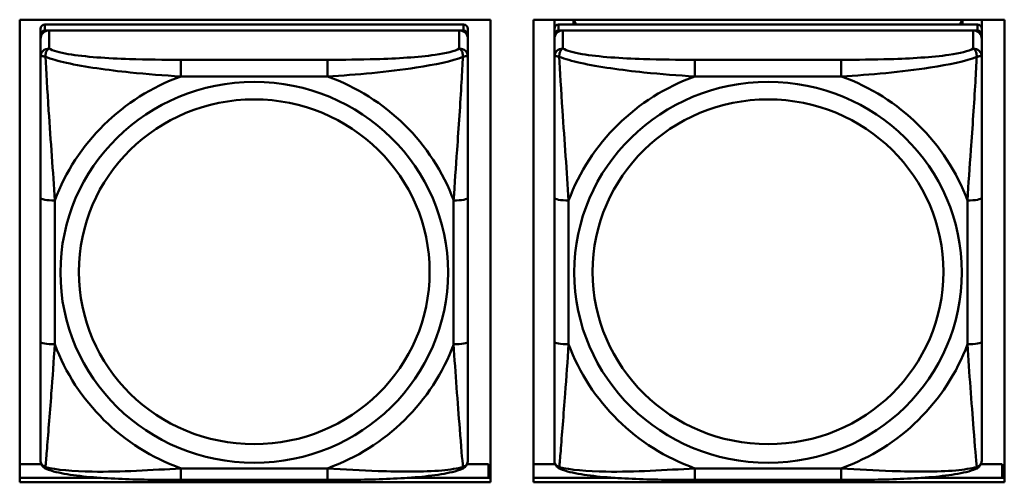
# Model space of a CAD drawing. Header units: inches. Extents: x 0.8 to 72.9, y -5.1 to 48.7.
# Tile 65 of 237: x 46.003 to 47.363, y 11.246 to 11.885. Entities that reach past the tile are written whole.
import ezdxf

# ---------------------------------------------------------------- set-up
doc = ezdxf.new("R2010")
doc.units = ezdxf.units.IN
doc.header["$MEASUREMENT"] = 0
doc.layers.add('Visible Edges(ROSSANSI)', color=7, linetype='Continuous', lineweight=50)
doc.layers.add('Visible Tangent Edges(ROSSANSI)', color=7, linetype='Continuous', lineweight=50)

msp = doc.modelspace()

# ---------------------------------------------------------------- linework, layer by layer
at = {"layer": 'Visible Edges(ROSSANSI)'}
for p, q in [((46.0027, 11.2462), (46.0027, 11.8849)), ((46.0027, 11.8849), (46.6533, 11.8849)), ((46.6161, 11.8782), (46.0374, 11.8782)), ((46.6533, 11.8849), (46.6533, 11.2462)), ((46.7127, 11.2462), (46.7127, 11.8849)), ((46.7127, 11.8849), (47.3633, 11.8849)), ((46.7415, 11.8724), (46.7415, 11.8849)), ((47.3261, 11.8782), (46.7474, 11.8782)), ((46.768, 11.8782), (46.768, 11.8849)), ((46.7718, 11.8782), (46.7685, 11.8849)), ((47.305, 11.8849), (47.3017, 11.8782)), ((47.3055, 11.8849), (47.3055, 11.8782)), ((47.332, 11.8849), (47.332, 11.8724)), ((47.3633, 11.8849), (47.3633, 11.2462)), ((46.0315, 11.8724), (46.0315, 11.8642)), ((46.0315, 11.8584), (46.0315, 11.8642)), ((46.0374, 11.87), (46.6161, 11.87)), ((46.6102, 11.87), (46.0433, 11.87)), ((46.622, 11.8642), (46.622, 11.8724)), ((46.622, 11.8642), (46.622, 11.8584)), ((46.7415, 11.8724), (46.7415, 11.8642)), ((46.7415, 11.8584), (46.7415, 11.8642)), ((46.7474, 11.87), (47.3261, 11.87)), ((47.3202, 11.87), (46.7533, 11.87)), ((47.332, 11.8642), (47.332, 11.8724)), ((47.332, 11.8642), (47.332, 11.8584)), ((46.0315, 11.8584), (46.0315, 11.8335)), ((46.622, 11.8335), (46.622, 11.8584)), ((46.7415, 11.8584), (46.7415, 11.8335)), ((47.332, 11.8335), (47.332, 11.8584)), ((46.0315, 11.639), (46.0315, 11.4404)), ((46.622, 11.4404), (46.622, 11.639)), ((46.7415, 11.639), (46.7415, 11.4404)), ((47.332, 11.4404), (47.332, 11.639)), ((46.0027, 11.271), (46.0328, 11.271)), ((46.6207, 11.271), (46.6505, 11.271)), ((46.6505, 11.271), (46.6505, 11.2522)), ((46.7127, 11.271), (46.7428, 11.271)), ((47.3307, 11.271), (47.3605, 11.271)), ((47.3605, 11.271), (47.3605, 11.2522)), ((46.0027, 11.2522), (46.1154, 11.2522)), ((46.5381, 11.2522), (46.6533, 11.2522)), ((46.6533, 11.2632), (46.6505, 11.2632)), ((46.7127, 11.2522), (46.8254, 11.2522)), ((47.2481, 11.2522), (47.3633, 11.2522)), ((47.3633, 11.2632), (47.3605, 11.2632)), ((46.6533, 11.2462), (46.0027, 11.2462)), ((46.4279, 11.2495), (46.2256, 11.2495)), ((47.3633, 11.2462), (46.7127, 11.2462)), ((47.1379, 11.2495), (46.9356, 11.2495))]:
    msp.add_line(p, q, dxfattribs=at)
for centre, major_axis, start_param, end_param in [((46.0374, 11.8724), (-0.00591, 0), 4.712389, 6.283185), ((46.6161, 11.8724), (0.00591, 0), 0, 1.570796), ((46.7474, 11.8724), (-0.00591, 0), 4.712389, 6.283185), ((47.3261, 11.8724), (0.00591, 0), 0, 1.570796), ((46.0374, 11.8642), (-0.00591, 0), 4.712389, 6.283185), ((46.0433, 11.8584), (-0.0118, 0), 4.712389, 6.283185), ((46.6102, 11.8584), (0.0118, 0), 0, 1.570796), ((46.6161, 11.8642), (0.00591, 0), 0, 1.570796), ((46.7474, 11.8642), (-0.00591, 0), 4.712389, 6.283185), ((46.7533, 11.8584), (-0.0118, 0), 4.712389, 6.283185), ((47.3202, 11.8584), (0.0118, 0), 0, 1.570796), ((47.3261, 11.8642), (0.00591, 0), 0, 1.570796)]:
    msp.add_ellipse(centre, major_axis=major_axis, ratio=0.981793, start_param=start_param, end_param=end_param, dxfattribs=at)
for points, knots in [([(46.0315, 11.8335), (46.0315, 11.8244), (46.0315, 11.8091), (46.0315, 11.792), (46.0315, 11.7655), (46.0315, 11.7352), (46.0315, 11.7059), (46.0315, 11.6834), (46.0315, 11.661), (46.0315, 11.639)], [-0.7968224, -0.7968224, -0.7968224, -0.7968224, -0.6514613, -0.6514613, -0.6514613, -0.427691, -0.427691, -0.427691, -0.2569517, -0.2569517, -0.2569517, -0.2569517]), ([(46.622, 11.639), (46.622, 11.6623), (46.622, 11.686), (46.622, 11.7097), (46.622, 11.7408), (46.622, 11.7731), (46.622, 11.7999), (46.622, 11.8137), (46.622, 11.8258), (46.622, 11.8335)], [0.2569537, 0.2569537, 0.2569537, 0.2569537, 0.4371919, 0.4371919, 0.4371919, 0.6739428, 0.6739428, 0.6739428, 0.7963818, 0.7963818, 0.7963818, 0.7963818]), ([(46.7415, 11.8335), (46.7415, 11.8244), (46.7415, 11.8091), (46.7415, 11.792), (46.7415, 11.7655), (46.7415, 11.7352), (46.7415, 11.7059), (46.7415, 11.6834), (46.7415, 11.661), (46.7415, 11.639)], [-0.7968224, -0.7968224, -0.7968224, -0.7968224, -0.6514613, -0.6514613, -0.6514613, -0.427691, -0.427691, -0.427691, -0.2569517, -0.2569517, -0.2569517, -0.2569517]), ([(47.332, 11.639), (47.332, 11.6623), (47.332, 11.686), (47.332, 11.7097), (47.332, 11.7408), (47.332, 11.7731), (47.332, 11.7999), (47.332, 11.8137), (47.332, 11.8258), (47.332, 11.8335)], [0.2569537, 0.2569537, 0.2569537, 0.2569537, 0.4371919, 0.4371919, 0.4371919, 0.6739428, 0.6739428, 0.6739428, 0.7963818, 0.7963818, 0.7963818, 0.7963818]), ([(46.0315, 11.4404), (46.0315, 11.4172), (46.0315, 11.3938), (46.0315, 11.3716), (46.0315, 11.3425), (46.0315, 11.3141), (46.0315, 11.2953), (46.0315, 11.2856), (46.0315, 11.2787), (46.0315, 11.2769)], [0.2569537, 0.2569537, 0.2569537, 0.2569537, 0.4371919, 0.4371919, 0.4371919, 0.6739428, 0.6739428, 0.6739428, 0.7963818, 0.7963818, 0.7963818, 0.7963818]), ([(46.622, 11.2769), (46.622, 11.279), (46.622, 11.2883), (46.622, 11.301), (46.622, 11.3206), (46.622, 11.3475), (46.622, 11.3752), (46.622, 11.3963), (46.622, 11.4184), (46.622, 11.4404)], [-0.7968224, -0.7968224, -0.7968224, -0.7968224, -0.6514613, -0.6514613, -0.6514613, -0.427691, -0.427691, -0.427691, -0.2569517, -0.2569517, -0.2569517, -0.2569517]), ([(46.7415, 11.4404), (46.7415, 11.4172), (46.7415, 11.3938), (46.7415, 11.3716), (46.7415, 11.3425), (46.7415, 11.3141), (46.7415, 11.2953), (46.7415, 11.2856), (46.7415, 11.2787), (46.7415, 11.2769)], [0.2569537, 0.2569537, 0.2569537, 0.2569537, 0.4371919, 0.4371919, 0.4371919, 0.6739428, 0.6739428, 0.6739428, 0.7963818, 0.7963818, 0.7963818, 0.7963818]), ([(47.332, 11.2769), (47.332, 11.279), (47.332, 11.2883), (47.332, 11.301), (47.332, 11.3206), (47.332, 11.3475), (47.332, 11.3752), (47.332, 11.3963), (47.332, 11.4184), (47.332, 11.4404)], [-0.7968224, -0.7968224, -0.7968224, -0.7968224, -0.6514613, -0.6514613, -0.6514613, -0.427691, -0.427691, -0.427691, -0.2569517, -0.2569517, -0.2569517, -0.2569517]), ([(46.0395, 11.2646), (46.0385, 11.265), (46.0374, 11.2656), (46.0354, 11.2672), (46.0345, 11.2681), (46.0332, 11.2701), (46.0327, 11.2711), (46.032, 11.273), (46.0318, 11.2739), (46.0315, 11.2755), (46.0315, 11.2762), (46.0315, 11.2769)], [0.02510739, 0.02510739, 0.02510739, 0.02510739, 0.03073999, 0.03073999, 0.03637259, 0.03637259, 0.0420052, 0.0420052, 0.0476378, 0.0476378, 0.0532704, 0.0532704, 0.0532704, 0.0532704]), ([(46.614, 11.2646), (46.6151, 11.265), (46.6161, 11.2656), (46.6181, 11.2672), (46.619, 11.2681), (46.6203, 11.2701), (46.6208, 11.2711), (46.6215, 11.273), (46.6217, 11.2739), (46.622, 11.2755), (46.622, 11.2762), (46.622, 11.2769)], [0.02510739, 0.02510739, 0.02510739, 0.02510739, 0.03073999, 0.03073999, 0.03637259, 0.03637259, 0.0420052, 0.0420052, 0.0476378, 0.0476378, 0.0532704, 0.0532704, 0.0532704, 0.0532704]), ([(46.7495, 11.2646), (46.7485, 11.265), (46.7474, 11.2656), (46.7454, 11.2672), (46.7445, 11.2681), (46.7432, 11.2701), (46.7427, 11.2711), (46.742, 11.273), (46.7418, 11.2739), (46.7415, 11.2755), (46.7415, 11.2762), (46.7415, 11.2769)], [0.02510739, 0.02510739, 0.02510739, 0.02510739, 0.03073999, 0.03073999, 0.03637259, 0.03637259, 0.0420052, 0.0420052, 0.0476378, 0.0476378, 0.0532704, 0.0532704, 0.0532704, 0.0532704]), ([(47.324, 11.2646), (47.3251, 11.265), (47.3261, 11.2656), (47.3281, 11.2672), (47.329, 11.2681), (47.3303, 11.2701), (47.3308, 11.2711), (47.3315, 11.273), (47.3317, 11.2739), (47.332, 11.2755), (47.332, 11.2762), (47.332, 11.2769)], [0.02510739, 0.02510739, 0.02510739, 0.02510739, 0.03073999, 0.03073999, 0.03637259, 0.03637259, 0.0420052, 0.0420052, 0.0476378, 0.0476378, 0.0532704, 0.0532704, 0.0532704, 0.0532704]), ([(46.2256, 11.2495), (46.2121, 11.2495), (46.1984, 11.2495), (46.1711, 11.2499), (46.1575, 11.2502), (46.1307, 11.2513), (46.1173, 11.252), (46.0917, 11.2541), (46.0795, 11.2555), (46.0574, 11.2591), (46.048, 11.2611), (46.0395, 11.2646)], [0.2569517, 0.2569517, 0.2569517, 0.2569517, 0.3597049, 0.3597049, 0.4624581, 0.4624581, 0.5652112, 0.5652112, 0.6679644, 0.6679644, 0.7707176, 0.7707176, 0.7707176, 0.7707176]), ([(46.614, 11.2646), (46.6055, 11.2611), (46.5961, 11.2591), (46.574, 11.2555), (46.5618, 11.2541), (46.5361, 11.252), (46.5228, 11.2513), (46.496, 11.2502), (46.4824, 11.2499), (46.4551, 11.2495), (46.4414, 11.2495), (46.4279, 11.2495)], [-0.7703505, -0.7703505, -0.7703505, -0.7703505, -0.6676711, -0.6676711, -0.5649918, -0.5649918, -0.4623124, -0.4623124, -0.3596331, -0.3596331, -0.2569537, -0.2569537, -0.2569537, -0.2569537]), ([(46.9356, 11.2495), (46.9221, 11.2495), (46.9084, 11.2495), (46.8811, 11.2499), (46.8675, 11.2502), (46.8407, 11.2513), (46.8273, 11.252), (46.8017, 11.2541), (46.7895, 11.2555), (46.7674, 11.2591), (46.758, 11.2611), (46.7495, 11.2646)], [0.2569517, 0.2569517, 0.2569517, 0.2569517, 0.3597049, 0.3597049, 0.4624581, 0.4624581, 0.5652112, 0.5652112, 0.6679644, 0.6679644, 0.7707176, 0.7707176, 0.7707176, 0.7707176]), ([(47.324, 11.2646), (47.3155, 11.2611), (47.3061, 11.2591), (47.284, 11.2555), (47.2718, 11.2541), (47.2461, 11.252), (47.2328, 11.2513), (47.206, 11.2502), (47.1924, 11.2499), (47.1651, 11.2495), (47.1514, 11.2495), (47.1379, 11.2495)], [-0.7703505, -0.7703505, -0.7703505, -0.7703505, -0.6676711, -0.6676711, -0.5649918, -0.5649918, -0.4623124, -0.4623124, -0.3596331, -0.3596331, -0.2569537, -0.2569537, -0.2569537, -0.2569537])]:
    msp.add_open_spline(points, degree=3, knots=knots, dxfattribs=at)
at = {"layer": 'Visible Tangent Edges(ROSSANSI)'}
for p, q in [((46.0374, 11.87), (46.0374, 11.8782)), ((46.6161, 11.8782), (46.6161, 11.87)), ((46.7474, 11.87), (46.7474, 11.8782)), ((47.3261, 11.8782), (47.3261, 11.87)), ((46.0433, 11.8451), (46.0433, 11.87)), ((46.6102, 11.87), (46.6102, 11.8451)), ((46.7533, 11.8451), (46.7533, 11.87)), ((47.3202, 11.87), (47.3202, 11.8451)), ((46.2256, 11.8296), (46.2256, 11.8066)), ((46.4279, 11.8296), (46.2256, 11.8296)), ((46.4279, 11.8296), (46.4279, 11.8066)), ((46.9356, 11.8296), (46.9356, 11.8066)), ((47.1379, 11.8296), (46.9356, 11.8296)), ((47.1379, 11.8296), (47.1379, 11.8066)), ((46.2256, 11.8066), (46.4279, 11.8066)), ((46.9356, 11.8066), (47.1379, 11.8066)), ((46.0512, 11.4367), (46.0512, 11.6353)), ((46.6023, 11.6353), (46.6023, 11.4367)), ((46.7612, 11.4367), (46.7612, 11.6353)), ((47.3123, 11.6353), (47.3123, 11.4367)), ((46.4279, 11.2654), (46.2256, 11.2654)), ((46.2256, 11.2495), (46.2256, 11.2654)), ((46.4279, 11.2495), (46.4279, 11.2654)), ((47.1379, 11.2654), (46.9356, 11.2654)), ((46.9356, 11.2495), (46.9356, 11.2654)), ((47.1379, 11.2495), (47.1379, 11.2654))]:
    msp.add_line(p, q, dxfattribs=at)
for centre, major_axis, ratio, start_param, end_param in [((46.0433, 11.8335), (-0.0118, 0), 0.981793, 4.712389, 6.283185), ((46.6102, 11.8335), (0.0118, 0), 0.981793, 0, 1.570796), ((46.7533, 11.8335), (-0.0118, 0), 0.981793, 4.712389, 6.283185), ((47.3202, 11.8335), (0.0118, 0), 0.981793, 0, 1.570796), ((46.3268, 11.536), (-0.2936, 0), 0.981793, 5.064156, 5.931419), ((46.3268, 11.536), (0.2936, 0), 0.981793, 0.351767, 1.21903), ((47.0368, 11.536), (-0.2936, 0), 0.981793, 5.064156, 5.931419), ((47.0368, 11.536), (0.2936, 0), 0.981793, 0.351767, 1.21903), ((46.0512, 11.639), (-0.0197, 0), 0.189952, 0, 1.570796), ((46.6023, 11.639), (0.0197, 0), 0.189952, 4.712389, 6.283185), ((46.7612, 11.639), (-0.0197, 0), 0.189952, 0, 1.570796), ((47.3123, 11.639), (0.0197, 0), 0.189952, 4.712389, 6.283185), ((46.0512, 11.4404), (-0.0197, 0), 0.189952, 0, 1.570796), ((46.3268, 11.536), (-0.2936, 0), 0.981793, 0.351767, 1.21903), ((46.3268, 11.536), (0.2936, 0), 0.981793, 5.064156, 5.931419), ((46.6023, 11.4404), (0.0197, 0), 0.189952, 4.712389, 6.283185), ((46.7612, 11.4404), (-0.0197, 0), 0.189952, 0, 1.570796), ((47.0368, 11.536), (-0.2936, 0), 0.981793, 0.351767, 1.21903), ((47.0368, 11.536), (0.2936, 0), 0.981793, 5.064156, 5.931419), ((47.3123, 11.4404), (0.0197, 0), 0.189952, 4.712389, 6.283185)]:
    msp.add_ellipse(centre, major_axis=major_axis, ratio=ratio, start_param=start_param, end_param=end_param, dxfattribs=at)
for centre, major_axis in [((46.3268, 11.536), (-0.2678, 0)), ((47.0368, 11.536), (-0.2678, 0)), ((46.3268, 11.5368), (-0.2424, 0)), ((47.0368, 11.5368), (-0.2424, 0))]:
    msp.add_ellipse(centre, major_axis=major_axis, ratio=0.981793, dxfattribs=at)
for points, knots in [([(46.0383, 11.8336), (46.0383, 11.8347), (46.0384, 11.8357), (46.0386, 11.8377), (46.0388, 11.8387), (46.0392, 11.8401), (46.0394, 11.8406), (46.0398, 11.8414), (46.0399, 11.8416), (46.0402, 11.8422), (46.0404, 11.8425), (46.041, 11.8433), (46.0414, 11.8437), (46.0422, 11.8445), (46.0428, 11.8448), (46.0433, 11.8451)], [-0.00023197, -0.00023197, -0.00023197, -0.00023197, 0.00913095, 0.00913095, 0.01983142, 0.01983142, 0.02651922, 0.02651922, 0.02986312, 0.02986312, 0.03521335, 0.03521335, 0.04377373, 0.04377373, 0.0532704, 0.0532704, 0.0532704, 0.0532704]), ([(46.2256, 11.8296), (46.2019, 11.8296), (46.178, 11.8298), (46.1546, 11.8305), (46.1239, 11.8315), (46.093, 11.8335), (46.0698, 11.8375), (46.0578, 11.8396), (46.0481, 11.8421), (46.0433, 11.8451)], [0.2569537, 0.2569537, 0.2569537, 0.2569537, 0.4371919, 0.4371919, 0.4371919, 0.6739428, 0.6739428, 0.6739428, 0.7963818, 0.7963818, 0.7963818, 0.7963818]), ([(46.6102, 11.8451), (46.6045, 11.8416), (46.592, 11.8386), (46.5768, 11.8364), (46.5533, 11.833), (46.5242, 11.8313), (46.4951, 11.8304), (46.473, 11.8298), (46.4503, 11.8296), (46.4279, 11.8296)], [-0.7968224, -0.7968224, -0.7968224, -0.7968224, -0.6514613, -0.6514613, -0.6514613, -0.427691, -0.427691, -0.427691, -0.2569517, -0.2569517, -0.2569517, -0.2569517]), ([(46.6102, 11.8451), (46.6107, 11.8448), (46.6113, 11.8445), (46.6121, 11.8437), (46.6125, 11.8433), (46.6131, 11.8425), (46.6133, 11.8422), (46.6136, 11.8416), (46.6137, 11.8414), (46.6141, 11.8406), (46.6143, 11.8401), (46.6147, 11.8387), (46.6149, 11.8377), (46.6151, 11.8357), (46.6152, 11.8347), (46.6152, 11.8336)], [-0.0532704, -0.0532704, -0.0532704, -0.0532704, -0.04377373, -0.04377373, -0.03521335, -0.03521335, -0.02986312, -0.02986312, -0.02651922, -0.02651922, -0.01983142, -0.01983142, -0.00913095, -0.00913095, 0.00023197, 0.00023197, 0.00023197, 0.00023197]), ([(46.7483, 11.8336), (46.7483, 11.8347), (46.7484, 11.8357), (46.7486, 11.8377), (46.7488, 11.8387), (46.7492, 11.8401), (46.7494, 11.8406), (46.7498, 11.8414), (46.7499, 11.8416), (46.7502, 11.8422), (46.7504, 11.8425), (46.751, 11.8433), (46.7514, 11.8437), (46.7522, 11.8445), (46.7528, 11.8448), (46.7533, 11.8451)], [-0.00023197, -0.00023197, -0.00023197, -0.00023197, 0.00913095, 0.00913095, 0.01983142, 0.01983142, 0.02651922, 0.02651922, 0.02986312, 0.02986312, 0.03521335, 0.03521335, 0.04377373, 0.04377373, 0.0532704, 0.0532704, 0.0532704, 0.0532704]), ([(46.9356, 11.8296), (46.9119, 11.8296), (46.888, 11.8298), (46.8646, 11.8305), (46.8339, 11.8315), (46.803, 11.8335), (46.7798, 11.8375), (46.7678, 11.8396), (46.7581, 11.8421), (46.7533, 11.8451)], [0.2569537, 0.2569537, 0.2569537, 0.2569537, 0.4371919, 0.4371919, 0.4371919, 0.6739428, 0.6739428, 0.6739428, 0.7963818, 0.7963818, 0.7963818, 0.7963818]), ([(47.3202, 11.8451), (47.3145, 11.8416), (47.302, 11.8386), (47.2868, 11.8364), (47.2633, 11.833), (47.2342, 11.8313), (47.2051, 11.8304), (47.183, 11.8298), (47.1603, 11.8296), (47.1379, 11.8296)], [-0.7968224, -0.7968224, -0.7968224, -0.7968224, -0.6514613, -0.6514613, -0.6514613, -0.427691, -0.427691, -0.427691, -0.2569517, -0.2569517, -0.2569517, -0.2569517]), ([(47.3202, 11.8451), (47.3207, 11.8448), (47.3213, 11.8445), (47.3221, 11.8437), (47.3225, 11.8433), (47.3231, 11.8425), (47.3233, 11.8422), (47.3236, 11.8416), (47.3237, 11.8414), (47.3241, 11.8406), (47.3243, 11.8401), (47.3247, 11.8387), (47.3249, 11.8377), (47.3251, 11.8357), (47.3252, 11.8347), (47.3252, 11.8336)], [-0.0532704, -0.0532704, -0.0532704, -0.0532704, -0.04377373, -0.04377373, -0.03521335, -0.03521335, -0.02986312, -0.02986312, -0.02651922, -0.02651922, -0.01983142, -0.01983142, -0.00913095, -0.00913095, 0.00023197, 0.00023197, 0.00023197, 0.00023197]), ([(46.0315, 11.8335), (46.0315, 11.8337), (46.0315, 11.834), (46.0318, 11.8343), (46.032, 11.8344), (46.0324, 11.8346), (46.0325, 11.8346), (46.0328, 11.8347), (46.033, 11.8347), (46.0334, 11.8347), (46.0337, 11.8347), (46.0346, 11.8346), (46.0353, 11.8345), (46.0367, 11.8341), (46.0375, 11.8339), (46.0383, 11.8336)], [-0.0532704, -0.0532704, -0.0532704, -0.0532704, -0.04377373, -0.04377373, -0.03521335, -0.03521335, -0.02986312, -0.02986312, -0.02651922, -0.02651922, -0.01983142, -0.01983142, -0.00913095, -0.00913095, 0.00023197, 0.00023197, 0.00023197, 0.00023197]), ([(46.0383, 11.8336), (46.046, 11.8306), (46.056, 11.8278), (46.093, 11.8196), (46.1247, 11.8153), (46.179, 11.8097), (46.2022, 11.8079), (46.2256, 11.8066)], [-0.7478145, -0.7478145, -0.7478145, -0.7478145, -0.6493253, -0.6493253, -0.427691, -0.427691, -0.2569537, -0.2569537, -0.2569537, -0.2569537]), ([(46.0512, 11.6353), (46.0488, 11.675), (46.0455, 11.7171), (46.0409, 11.7871), (46.0392, 11.8146), (46.0383, 11.8336)], [0.2569517, 0.2569517, 0.2569517, 0.2569517, 0.5559983, 0.5559983, 0.7482818, 0.7482818, 0.7482818, 0.7482818]), ([(46.4279, 11.8066), (46.4684, 11.8089), (46.5107, 11.8127), (46.5764, 11.8227), (46.6008, 11.8278), (46.6152, 11.8336)], [0.2569517, 0.2569517, 0.2569517, 0.2569517, 0.5559983, 0.5559983, 0.7482818, 0.7482818, 0.7482818, 0.7482818]), ([(46.6152, 11.8336), (46.6147, 11.8236), (46.614, 11.8115), (46.6116, 11.7694), (46.6093, 11.7363), (46.6054, 11.6812), (46.6037, 11.6582), (46.6023, 11.6353)], [-0.7478145, -0.7478145, -0.7478145, -0.7478145, -0.6493253, -0.6493253, -0.427691, -0.427691, -0.2569537, -0.2569537, -0.2569537, -0.2569537]), ([(46.6152, 11.8336), (46.616, 11.8339), (46.6168, 11.8341), (46.6182, 11.8345), (46.6189, 11.8346), (46.6198, 11.8347), (46.6201, 11.8347), (46.6205, 11.8347), (46.6207, 11.8347), (46.621, 11.8346), (46.6211, 11.8346), (46.6215, 11.8344), (46.6217, 11.8343), (46.622, 11.834), (46.622, 11.8337), (46.622, 11.8335)], [-0.00023197, -0.00023197, -0.00023197, -0.00023197, 0.00913095, 0.00913095, 0.01983142, 0.01983142, 0.02651922, 0.02651922, 0.02986312, 0.02986312, 0.03521335, 0.03521335, 0.04377373, 0.04377373, 0.0532704, 0.0532704, 0.0532704, 0.0532704]), ([(46.7415, 11.8335), (46.7415, 11.8337), (46.7415, 11.834), (46.7418, 11.8343), (46.742, 11.8344), (46.7424, 11.8346), (46.7425, 11.8346), (46.7428, 11.8347), (46.743, 11.8347), (46.7434, 11.8347), (46.7437, 11.8347), (46.7446, 11.8346), (46.7453, 11.8345), (46.7467, 11.8341), (46.7475, 11.8339), (46.7483, 11.8336)], [-0.0532704, -0.0532704, -0.0532704, -0.0532704, -0.04377373, -0.04377373, -0.03521335, -0.03521335, -0.02986312, -0.02986312, -0.02651922, -0.02651922, -0.01983142, -0.01983142, -0.00913095, -0.00913095, 0.00023197, 0.00023197, 0.00023197, 0.00023197]), ([(46.7483, 11.8336), (46.756, 11.8306), (46.766, 11.8278), (46.803, 11.8196), (46.8347, 11.8153), (46.889, 11.8097), (46.9122, 11.8079), (46.9356, 11.8066)], [-0.7478145, -0.7478145, -0.7478145, -0.7478145, -0.6493253, -0.6493253, -0.427691, -0.427691, -0.2569537, -0.2569537, -0.2569537, -0.2569537]), ([(46.7612, 11.6353), (46.7588, 11.675), (46.7555, 11.7171), (46.7509, 11.7871), (46.7492, 11.8146), (46.7483, 11.8336)], [0.2569517, 0.2569517, 0.2569517, 0.2569517, 0.5559983, 0.5559983, 0.7482818, 0.7482818, 0.7482818, 0.7482818]), ([(47.1379, 11.8066), (47.1784, 11.8089), (47.2207, 11.8127), (47.2864, 11.8227), (47.3108, 11.8278), (47.3252, 11.8336)], [0.2569517, 0.2569517, 0.2569517, 0.2569517, 0.5559983, 0.5559983, 0.7482818, 0.7482818, 0.7482818, 0.7482818]), ([(47.3252, 11.8336), (47.3247, 11.8236), (47.324, 11.8115), (47.3216, 11.7694), (47.3193, 11.7363), (47.3154, 11.6812), (47.3137, 11.6582), (47.3123, 11.6353)], [-0.7478145, -0.7478145, -0.7478145, -0.7478145, -0.6493253, -0.6493253, -0.427691, -0.427691, -0.2569537, -0.2569537, -0.2569537, -0.2569537]), ([(47.3252, 11.8336), (47.326, 11.8339), (47.3268, 11.8341), (47.3282, 11.8345), (47.3289, 11.8346), (47.3298, 11.8347), (47.3301, 11.8347), (47.3305, 11.8347), (47.3307, 11.8347), (47.331, 11.8346), (47.3311, 11.8346), (47.3315, 11.8344), (47.3317, 11.8343), (47.332, 11.834), (47.332, 11.8337), (47.332, 11.8335)], [-0.00023197, -0.00023197, -0.00023197, -0.00023197, 0.00913095, 0.00913095, 0.01983142, 0.01983142, 0.02651922, 0.02651922, 0.02986312, 0.02986312, 0.03521335, 0.03521335, 0.04377373, 0.04377373, 0.0532704, 0.0532704, 0.0532704, 0.0532704]), ([(46.0383, 11.2672), (46.0388, 11.2723), (46.0395, 11.2799), (46.0419, 11.3105), (46.0442, 11.3396), (46.0481, 11.3911), (46.0498, 11.4137), (46.0512, 11.4367)], [-0.7478145, -0.7478145, -0.7478145, -0.7478145, -0.6493253, -0.6493253, -0.427691, -0.427691, -0.2569537, -0.2569537, -0.2569537, -0.2569537]), ([(46.6023, 11.4367), (46.6047, 11.3969), (46.608, 11.3558), (46.6126, 11.2969), (46.6143, 11.2764), (46.6152, 11.2672)], [0.2569517, 0.2569517, 0.2569517, 0.2569517, 0.5559983, 0.5559983, 0.7482818, 0.7482818, 0.7482818, 0.7482818]), ([(46.7483, 11.2672), (46.7488, 11.2723), (46.7495, 11.2799), (46.7519, 11.3105), (46.7542, 11.3396), (46.7581, 11.3911), (46.7598, 11.4137), (46.7612, 11.4367)], [-0.7478145, -0.7478145, -0.7478145, -0.7478145, -0.6493253, -0.6493253, -0.427691, -0.427691, -0.2569537, -0.2569537, -0.2569537, -0.2569537]), ([(47.3123, 11.4367), (47.3147, 11.3969), (47.318, 11.3558), (47.3226, 11.2969), (47.3243, 11.2764), (47.3252, 11.2672)], [0.2569517, 0.2569517, 0.2569517, 0.2569517, 0.5559983, 0.5559983, 0.7482818, 0.7482818, 0.7482818, 0.7482818]), ([(46.0383, 11.2672), (46.0375, 11.2675), (46.0367, 11.2678), (46.0353, 11.2687), (46.0346, 11.2692), (46.0337, 11.2701), (46.0334, 11.2705), (46.033, 11.2712), (46.0328, 11.2714), (46.0325, 11.2719), (46.0324, 11.2723), (46.032, 11.2733), (46.0318, 11.2739), (46.0315, 11.2753), (46.0315, 11.2761), (46.0315, 11.2769)], [-0.00023197, -0.00023197, -0.00023197, -0.00023197, 0.00913095, 0.00913095, 0.01983142, 0.01983142, 0.02651922, 0.02651922, 0.02986312, 0.02986312, 0.03521335, 0.03521335, 0.04377373, 0.04377373, 0.0532704, 0.0532704, 0.0532704, 0.0532704]), ([(46.0395, 11.2646), (46.0393, 11.2646), (46.0392, 11.2647), (46.0388, 11.2651), (46.0386, 11.2654), (46.0384, 11.2662), (46.0383, 11.2667), (46.0383, 11.2672)], [-0.02510739, -0.02510739, -0.02510739, -0.02510739, -0.01983142, -0.01983142, -0.00913095, -0.00913095, 0.00023197, 0.00023197, 0.00023197, 0.00023197]), ([(46.2256, 11.2654), (46.1851, 11.263), (46.1428, 11.2603), (46.0771, 11.2613), (46.0527, 11.2633), (46.0383, 11.2672)], [0.2569517, 0.2569517, 0.2569517, 0.2569517, 0.5559983, 0.5559983, 0.7482818, 0.7482818, 0.7482818, 0.7482818]), ([(46.6152, 11.2672), (46.6075, 11.2653), (46.5975, 11.2636), (46.5605, 11.2603), (46.5288, 11.2606), (46.4745, 11.2626), (46.4513, 11.264), (46.4279, 11.2654)], [-0.7478145, -0.7478145, -0.7478145, -0.7478145, -0.6493253, -0.6493253, -0.427691, -0.427691, -0.2569537, -0.2569537, -0.2569537, -0.2569537]), ([(46.6152, 11.2672), (46.6152, 11.2667), (46.6151, 11.2662), (46.6149, 11.2654), (46.6147, 11.2651), (46.6143, 11.2647), (46.6142, 11.2646), (46.614, 11.2646)], [-0.00023197, -0.00023197, -0.00023197, -0.00023197, 0.00913095, 0.00913095, 0.01983142, 0.01983142, 0.02510739, 0.02510739, 0.02510739, 0.02510739]), ([(46.622, 11.2769), (46.622, 11.2761), (46.622, 11.2753), (46.6217, 11.2739), (46.6215, 11.2733), (46.6211, 11.2723), (46.621, 11.2719), (46.6207, 11.2714), (46.6205, 11.2712), (46.6201, 11.2705), (46.6198, 11.2701), (46.6189, 11.2692), (46.6182, 11.2687), (46.6168, 11.2678), (46.616, 11.2675), (46.6152, 11.2672)], [-0.0532704, -0.0532704, -0.0532704, -0.0532704, -0.04377373, -0.04377373, -0.03521335, -0.03521335, -0.02986312, -0.02986312, -0.02651922, -0.02651922, -0.01983142, -0.01983142, -0.00913095, -0.00913095, 0.00023197, 0.00023197, 0.00023197, 0.00023197]), ([(46.7483, 11.2672), (46.7475, 11.2675), (46.7467, 11.2678), (46.7453, 11.2687), (46.7446, 11.2692), (46.7437, 11.2701), (46.7434, 11.2705), (46.743, 11.2712), (46.7428, 11.2714), (46.7425, 11.2719), (46.7424, 11.2723), (46.742, 11.2733), (46.7418, 11.2739), (46.7415, 11.2753), (46.7415, 11.2761), (46.7415, 11.2769)], [-0.00023197, -0.00023197, -0.00023197, -0.00023197, 0.00913095, 0.00913095, 0.01983142, 0.01983142, 0.02651922, 0.02651922, 0.02986312, 0.02986312, 0.03521335, 0.03521335, 0.04377373, 0.04377373, 0.0532704, 0.0532704, 0.0532704, 0.0532704]), ([(46.7495, 11.2646), (46.7493, 11.2646), (46.7492, 11.2647), (46.7488, 11.2651), (46.7486, 11.2654), (46.7484, 11.2662), (46.7483, 11.2667), (46.7483, 11.2672)], [-0.02510739, -0.02510739, -0.02510739, -0.02510739, -0.01983142, -0.01983142, -0.00913095, -0.00913095, 0.00023197, 0.00023197, 0.00023197, 0.00023197]), ([(46.9356, 11.2654), (46.8951, 11.263), (46.8528, 11.2603), (46.7871, 11.2613), (46.7627, 11.2633), (46.7483, 11.2672)], [0.2569517, 0.2569517, 0.2569517, 0.2569517, 0.5559983, 0.5559983, 0.7482818, 0.7482818, 0.7482818, 0.7482818]), ([(47.3252, 11.2672), (47.3175, 11.2653), (47.3075, 11.2636), (47.2705, 11.2603), (47.2388, 11.2606), (47.1845, 11.2626), (47.1613, 11.264), (47.1379, 11.2654)], [-0.7478145, -0.7478145, -0.7478145, -0.7478145, -0.6493253, -0.6493253, -0.427691, -0.427691, -0.2569537, -0.2569537, -0.2569537, -0.2569537]), ([(47.3252, 11.2672), (47.3252, 11.2667), (47.3251, 11.2662), (47.3249, 11.2654), (47.3247, 11.2651), (47.3243, 11.2647), (47.3242, 11.2646), (47.324, 11.2646)], [-0.00023197, -0.00023197, -0.00023197, -0.00023197, 0.00913095, 0.00913095, 0.01983142, 0.01983142, 0.02510739, 0.02510739, 0.02510739, 0.02510739]), ([(47.332, 11.2769), (47.332, 11.2761), (47.332, 11.2753), (47.3317, 11.2739), (47.3315, 11.2733), (47.3311, 11.2723), (47.331, 11.2719), (47.3307, 11.2714), (47.3305, 11.2712), (47.3301, 11.2705), (47.3298, 11.2701), (47.3289, 11.2692), (47.3282, 11.2687), (47.3268, 11.2678), (47.326, 11.2675), (47.3252, 11.2672)], [-0.0532704, -0.0532704, -0.0532704, -0.0532704, -0.04377373, -0.04377373, -0.03521335, -0.03521335, -0.02986312, -0.02986312, -0.02651922, -0.02651922, -0.01983142, -0.01983142, -0.00913095, -0.00913095, 0.00023197, 0.00023197, 0.00023197, 0.00023197])]:
    msp.add_open_spline(points, degree=3, knots=knots, dxfattribs=at)

doc.saveas('drawing.dxf')
